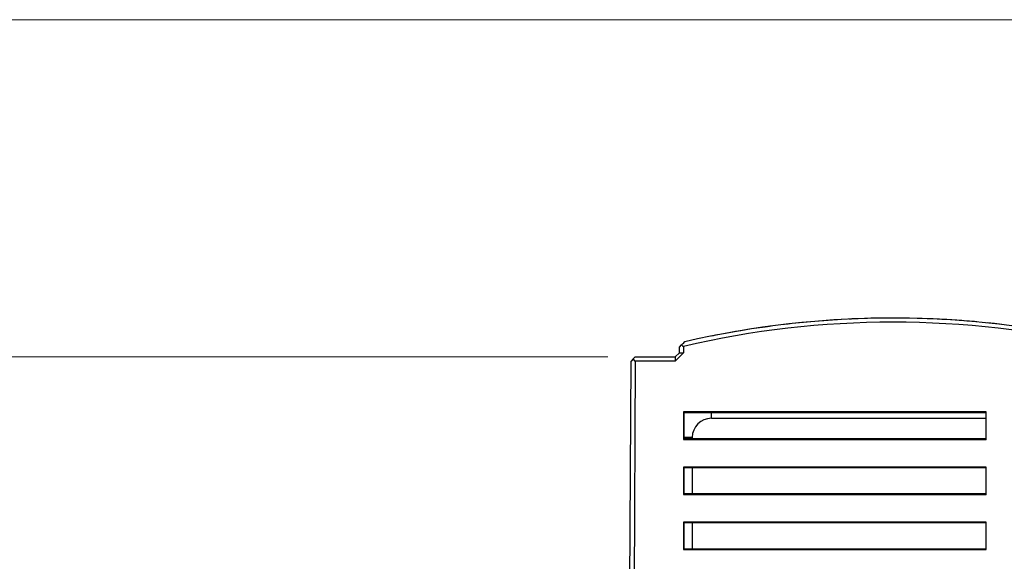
# Model space of a CAD drawing. Header units: millimetres. Extents: x 0 to 840, y 0 to 594.
# Tile 60 of 77: x 278 to 350, y 484 to 523. Entities that reach past the tile are written whole.
import ezdxf

# ---------------------------------------------------------------- set-up
doc = ezdxf.new("R2010")
doc.units = ezdxf.units.MM
doc.header["$LTSCALE"] = 2
doc.linetypes.add('SLD-Sólida', pattern=[0])
doc.styles.add('SLDTEXTSTYLE2', font='ARIALN.TTF', dxfattribs={"width": 0.87})
doc.dimstyles.new('SLDDIMSTYLE0', dxfattribs={"dimtxt": 5.4, "dimasz": 5.4, "dimexe": 0, "dimexo": 0.0625, "dimgap": 1.35, "dimtad": 0, "dimdec": 1, "dimrnd": 1e-09, "dimzin": 12, "dimdsep": 46, "dimtxsty": 'SLDTEXTSTYLE2', "dimsah": 1, "dimcen": 0.09, "dimadec": 0, "dimazin": 3, "dimtfac": 1, "dimtdec": 3, "dimtofl": 0, "dimtmove": 0, "dimatfit": 3, "dimfxl": 1, "dimfrac": 2, "dimtolj": 1, "dimtzin": 12, "dimarcsym": 0})

# ---------------------------------------------------------------- blocks, each defined once
blk = doc.blocks.new('_D_7')
at = {"color": 7, "linetype": 'SLD-Sólida', "lineweight": 18}
for p, q in [((321.199, 498.431), (255.324, 498.431)), ((256.824, 498.431), (256.824, 483.572)), ((252.624, 479.515), (252.624, 481.037)), ((252.624, 481.037), (261.024, 481.037)), ((261.024, 481.037), (261.024, 479.515)), ((252.624, 464.29), (252.624, 462.769)), ((261.024, 462.769), (261.024, 464.29)), ((252.624, 462.769), (261.024, 462.769)), ((256.824, 433.531), (256.824, 448.391)), ((299.306, 433.531), (255.324, 433.531))]:
    blk.add_line(p, q, dxfattribs=at)
for points in [[(256.824, 498.431), (256.124, 493.031), (257.524, 493.031)], [(256.824, 433.531), (257.524, 438.931), (256.124, 438.931)]]:
    blk.add_solid(points, dxfattribs=at)
at = {"color": 7, "linetype": 'SLD-Sólida', "lineweight": 18, "char_height": 5.4, "attachment_point": 1, "rotation": 90, "style": 'SLDTEXTSTYLE2'}
for s, insert in [('2,555', (254.063, 464.29)), ('64,9', (254.063, 449.404))]:
    blk.add_mtext(s, dxfattribs=dict(at, insert=insert))
blk = doc.blocks.new('_D_8')
at = {"color": 7, "linetype": 'SLD-Sólida', "lineweight": 18}
for p, q in [((360.476, 522.931), (237.324, 522.931)), ((238.824, 522.931), (238.824, 494.131)), ((234.624, 490.074), (234.624, 491.595)), ((234.624, 491.595), (243.024, 491.595)), ((243.024, 491.595), (243.024, 490.074)), ((234.624, 478.231), (234.624, 476.71)), ((243.024, 476.71), (243.024, 478.231)), ((234.624, 476.71), (243.024, 476.71)), ((238.824, 433.531), (238.824, 462.332)), ((299.306, 433.531), (237.324, 433.531))]:
    blk.add_line(p, q, dxfattribs=at)
for points in [[(238.824, 522.931), (238.124, 517.531), (239.524, 517.531)], [(238.824, 433.531), (239.524, 438.931), (238.124, 438.931)]]:
    blk.add_solid(points, dxfattribs=at)
at = {"color": 7, "linetype": 'SLD-Sólida', "lineweight": 18, "char_height": 5.4, "attachment_point": 1, "rotation": 90, "style": 'SLDTEXTSTYLE2'}
for s, insert in [('3,52', (236.063, 478.231)), ('89,4', (236.063, 463.346))]:
    blk.add_mtext(s, dxfattribs=dict(at, insert=insert))

msp = doc.modelspace()

# ---------------------------------------------------------------- linework, layer by layer
at = {"color": 7, "linetype": 'SLD-Sólida', "lineweight": 25}
for p, q in [((338.17, 501.15), (338.17, 501.15)), ((338.726, 501.179), (338.726, 501.178)), ((338.737, 501.179), (338.726, 501.179)), ((338.781, 501.181), (338.737, 501.179)), ((338.737, 501.179), (338.737, 501.179)), ((338.835, 501.184), (338.781, 501.181)), ((338.781, 501.181), (338.781, 501.181)), ((338.835, 501.184), (338.835, 501.184)), ((338.921, 501.188), (338.921, 501.188)), ((339.019, 501.192), (339.019, 501.192)), ((339.138, 501.197), (339.138, 501.197)), ((339.258, 501.202), (339.258, 501.202)), ((339.388, 501.207), (339.388, 501.207)), ((343.132, 501.244), (343.132, 501.244)), ((343.688, 501.232), (343.688, 501.232)), ((346.552, 501.095), (346.552, 501.095)), ((347.29, 501.04), (347.29, 501.04)), ((348.018, 500.977), (348.018, 500.977)), ((348.774, 500.904), (348.774, 500.904)), ((349.295, 500.848), (349.295, 500.848)), ((332.411, 500.576), (332.411, 500.576)), ((332.542, 500.595), (332.542, 500.595)), ((332.661, 500.611), (332.661, 500.611)), ((332.78, 500.628), (332.78, 500.628)), ((332.878, 500.641), (332.878, 500.641)), ((333.019, 500.66), (332.965, 500.653)), ((332.965, 500.653), (332.965, 500.653)), ((333.063, 500.666), (333.019, 500.66)), ((333.019, 500.66), (333.019, 500.66)), ((333.074, 500.668), (333.063, 500.666)), ((333.063, 500.666), (333.063, 500.666)), ((333.074, 500.668), (333.074, 500.668)), ((333.764, 500.756), (333.764, 500.756)), ((328.7, 499.937), (328.7, 499.937)), ((329.341, 500.063), (329.341, 500.062)), ((326.4, 498.731), (326.1, 498.431)), ((326.4, 499.131), (326.568, 499.299)), ((326.4, 498.731), (326.4, 499.131)), ((326.4, 498.431), (326.7, 498.731)), ((326.4, 498.731), (326.7, 498.731)), ((326.7, 499.194), (326.7, 498.731)), ((322.761, 472.233), (322.897, 498.13)), ((323.048, 498.281), (322.897, 498.13)), ((323.198, 498.431), (323.048, 498.281)), ((323.197, 498.131), (323.048, 498.281)), ((323.197, 498.131), (323.061, 472.231)), ((326.1, 498.131), (323.197, 498.131)), ((323.198, 498.431), (326.1, 498.431)), ((326.1, 498.131), (326.4, 498.431)), ((326.1, 498.431), (326.1, 498.131)), ((348.7, 494.431), (326.7, 494.431)), ((326.7, 494.431), (326.7, 492.431)), ((326.741, 494.39), (326.7, 494.431)), ((326.741, 494.39), (348.659, 494.39)), ((326.741, 492.472), (326.741, 494.39)), ((348.659, 494.39), (348.7, 494.431)), ((348.659, 494.39), (348.659, 492.472)), ((348.7, 492.431), (348.7, 494.431)), ((328.735, 493.973), (348.659, 493.973)), ((326.741, 492.472), (326.7, 492.431)), ((326.7, 492.431), (348.7, 492.431)), ((348.659, 492.472), (326.741, 492.472)), ((327.335, 492.573), (327.335, 492.472)), ((348.659, 492.472), (348.7, 492.431)), ((348.7, 490.431), (326.7, 490.431)), ((326.7, 490.431), (326.7, 488.431)), ((326.741, 490.391), (326.7, 490.431)), ((326.741, 490.391), (348.659, 490.391)), ((326.741, 488.472), (326.741, 490.391)), ((327.335, 490.391), (327.335, 488.472)), ((348.659, 490.391), (348.7, 490.431)), ((348.659, 490.391), (348.659, 488.472)), ((348.7, 488.431), (348.7, 490.431)), ((326.741, 488.472), (326.7, 488.431)), ((326.7, 488.431), (348.7, 488.431)), ((348.659, 488.472), (326.741, 488.472)), ((348.659, 488.472), (348.7, 488.431)), ((348.7, 486.431), (326.7, 486.431)), ((326.7, 486.431), (326.7, 484.431)), ((326.741, 486.391), (326.7, 486.431)), ((326.741, 486.391), (348.659, 486.391)), ((326.741, 484.472), (326.741, 486.391)), ((327.335, 486.391), (327.335, 484.472)), ((348.659, 486.391), (348.7, 486.431)), ((348.659, 486.391), (348.66, 484.472)), ((348.7, 484.431), (348.7, 486.431)), ((326.741, 484.472), (326.7, 484.431)), ((326.7, 484.431), (348.7, 484.431)), ((348.66, 484.472), (326.741, 484.472)), ((348.66, 484.472), (348.7, 484.431))]:
    msp.add_line(p, q, dxfattribs=at)
at = {"color": 8, "linetype": 'SLD-Sólida', "lineweight": 25}
for p, q in [((328.735, 493.973), (328.735, 494.39)), ((327.335, 492.573), (326.741, 492.573))]:
    msp.add_line(p, q, dxfattribs=at)
at = {"color": 7, "linetype": 'SLD-Sólida', "lineweight": 25}
for centre, radius, start, end in [((341.925, 434.255), 66.7, 76.8053, 103.1947), ((341.925, 434.255), 67, 76.85783, 103.05364), ((341.925, 434.255), 67, 93.21251, 96.99597), ((341.925, 434.255), 67, 92.56952, 92.64384), ((341.925, 434.255), 67, 92.48557, 92.56952), ((341.925, 434.255), 67, 92.38374, 92.48557), ((341.925, 434.255), 67, 92.28123, 92.38374), ((341.925, 434.255), 67, 92.16978, 92.28123), ((341.925, 434.255), 67, 88.96787, 92.16978), ((341.925, 434.255), 67, 86.03967, 88.49263), ((341.925, 434.255), 67, 85.40685, 86.03967), ((341.925, 434.255), 67, 84.78244, 85.40685), ((341.925, 434.255), 67, 83.68513, 84.13311), ((341.925, 434.255), 67, 83.06852, 83.68513), ((341.925, 434.255), 67, 98.16324, 100.82591), ((341.925, 434.255), 67, 98.05075, 98.16324), ((341.925, 434.255), 67, 97.94732, 98.05075), ((341.925, 434.255), 67, 97.8446, 97.94732), ((341.925, 434.255), 67, 97.75995, 97.8446), ((341.925, 434.255), 67, 97.68503, 97.75995), ((341.925, 434.255), 67, 100.82591, 101.38424), ((328.735, 492.573), 1.4, 90, 180)]:
    msp.add_arc(centre, radius, start, end, dxfattribs=at)
for points in [[(326.792, 499.524), (326.717, 499.449), (326.643, 499.374), (326.568, 499.299)], [(326.568, 499.299), (326.612, 499.264), (326.656, 499.229), (326.7, 499.194)]]:
    msp.add_open_spline(points, degree=3, dxfattribs=at)

# ---------------------------------------------------------------- dimensions: what is measured, and where the dimension line sits
at = {"color": 7, "linetype": 'SLD-Sólida', "lineweight": 18}
for base, p2, picture, middle in [((238.824, 522.931), (362.476, 522.931), '_D_8', (238.824, 478.231)), ((256.824, 498.431), (323.198, 498.431), '_D_7', (256.824, 465.981))]:
    dim = msp.add_linear_dim(base=base, p1=(301.306, 433.531), p2=p2, angle=90, dimstyle='SLDDIMSTYLE0', dxfattribs=at)
    dim.commit()
    dim.dimension.update_dxf_attribs({"geometry": picture, "text_midpoint": middle, "dimtype": 160})

doc.saveas('drawing.dxf')
